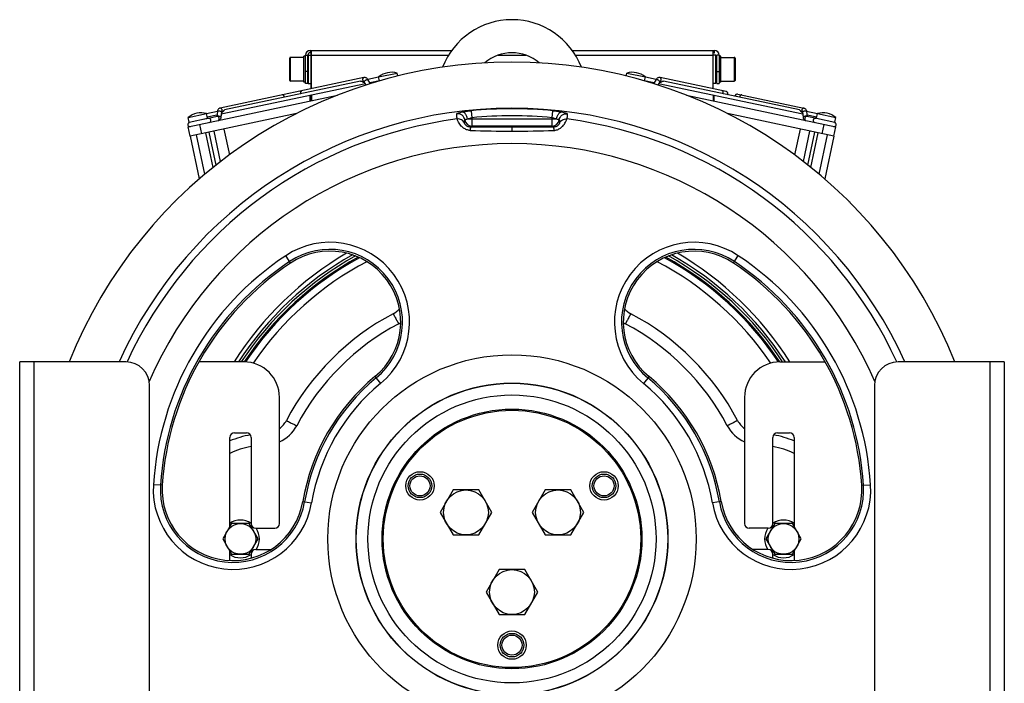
# Model space of a CAD drawing. Extents: x -1767 to 1181, y 8 to 1639.
# Tile 53 of 74: x -311 to 106, y 778 to 1060. Entities that reach past the tile are written whole.
import ezdxf

# ---------------------------------------------------------------- set-up
doc = ezdxf.new("R2010")
doc.units = 0
doc.header["$LTSCALE"] = 65.395
doc.layers.get('0').update_dxf_attribs({"linetype": 'CONTINUOUS'})
doc.layers.add('3_ALL_AXES', color=7, linetype='CONTINUOUS')

msp = doc.modelspace()

# ---------------------------------------------------------------- linework, layer by layer
at = {"color": 9, "linetype": 'CONTINUOUS'}
for p, q in [((-196.3, 1033.96), (-196.3, 1043.36)), ((-196, 1033.66), (-196, 1043.66)), ((-189.6, 1044.66), (-188.6, 1044.66)), ((-187, 1044.66), (-128.97, 1044.66)), ((-107.97, 1044.66), (-96.32, 1044.66)), ((-75.32, 1044.66), (-17, 1044.66)), ((-8, 1043.66), (-8, 1033.66)), ((-7.7, 1043.36), (-7.7, 1033.96)), ((-188.6, 1037.66), (-189.6, 1037.66)), ((-15.4, 1037.66), (-14.4, 1037.66)), ((-238.91, 1016.22), (-231.08, 1017.88)), ((-121.01, 1017.61), (-83.28, 1017.61)), ((-119.48, 1021.09), (-119.2, 1018.12)), ((-119.2, 1018.12), (-119.2, 1014.61)), ((-85.09, 1018.12), (-84.81, 1021.09)), ((-85.09, 1014.61), (-85.09, 1018.12)), ((26.79, 1017.88), (34.62, 1016.22)), ((-233.52, 1011.33), (-234.36, 1015.24)), ((-119.68, 1014.13), (-119.2, 1014.61)), ((-85.09, 1014.61), (-119.2, 1014.61)), ((-102.15, 1014.12), (-102.15, 1012.44)), ((-85.09, 1014.61), (-84.61, 1014.13)), ((29.23, 1011.33), (30.06, 1015.24)), ((-102.01, 1012.44), (-102.15, 1012.44)), ((-195.91, 956.56), (-197.99, 959.68)), ((-8.38, 956.56), (-6.3, 959.68)), ((-304.65, 914.66), (-304.65, 764.66)), ((100.35, 764.66), (100.35, 914.66)), ((-160.17, 908.45), (-157.79, 905.56)), ((-44.12, 908.45), (-46.51, 905.56)), ((-250.26, 862.41), (-254.01, 862.65)), ((45.97, 862.41), (49.72, 862.65)), ((-190.74, 855.52), (-187.04, 854.89)), ((-13.55, 855.52), (-17.25, 854.89))]:
    msp.add_line(p, q, dxfattribs=at)
at = {"color": 6, "linetype": 'CONTINUOUS'}
for p, q in [((-190.3, 1043.66), (-196, 1043.66)), ((-189.6, 1044.16), (-190.3, 1044.16)), ((-189.6, 1032.66), (-189.6, 1044.66)), ((-188.6, 1044.51), (-188.44, 1044.66)), ((-188.45, 1044.66), (-188.45, 1032.66)), ((-188.44, 1044.66), (-187.15, 1044.66)), ((-187.15, 1030.39), (-187.15, 1043.66)), ((-187, 1030.42), (-187, 1046.66)), ((-187, 1046.66), (-127.64, 1046.66)), ((-76.65, 1046.66), (-16.5, 1046.66)), ((-17, 1030.36), (-17, 1046.66)), ((-16.5, 1045.66), (-17, 1045.66)), ((-15.85, 1044.66), (-17, 1044.66)), ((-15.85, 1032.66), (-15.85, 1044.66)), ((-15.65, 1044.46), (-15.85, 1044.66)), ((-14.4, 1044.66), (-14.4, 1032.66)), ((-13.7, 1044.16), (-14.4, 1044.16)), ((-13.7, 1043.66), (-8, 1043.66)), ((-190.3, 1033.66), (-196, 1033.66)), ((-189.6, 1033.16), (-190.3, 1033.16)), ((-188.6, 1032.66), (-189.6, 1032.66)), ((-188.6, 1032.81), (-188.44, 1032.66)), ((-188.44, 1032.66), (-187.15, 1032.66)), ((-15.85, 1032.66), (-17, 1032.66)), ((-15.65, 1032.86), (-15.85, 1032.66)), ((-15.4, 1032.66), (-14.4, 1032.66)), ((-13.7, 1033.16), (-14.4, 1033.16)), ((-13.7, 1033.66), (-8, 1033.66)), ((-187.15, 1025.28), (-187.15, 1027.68)), ((-187, 1027.71), (-187, 1025.31)), ((-17, 1027.65), (-17, 1025.25)), ((-245.15, 982.66), (-245.15, 982.3)), ((-245.15, 982.66), (-244.79, 982.66)), ((40.5, 982.66), (40.85, 982.66)), ((40.85, 982.66), (40.85, 982.3)), ((-220.9, 846.16), (-224.65, 839.66)), ((-213.39, 846.16), (-220.9, 846.16)), ((-209.64, 839.66), (-213.39, 846.16)), ((9.1, 846.16), (5.35, 839.66)), ((16.61, 846.16), (9.1, 846.16)), ((20.36, 839.66), (16.61, 846.16)), ((-224.65, 839.66), (-220.9, 833.16)), ((-213.39, 833.16), (-209.64, 839.66)), ((5.35, 839.66), (9.1, 833.16)), ((16.61, 833.16), (20.36, 839.66)), ((-220.9, 833.16), (-213.39, 833.16)), ((9.1, 833.16), (16.61, 833.16))]:
    msp.add_line(p, q, dxfattribs=at)
at = {"color": 2, "linetype": 'CONTINUOUS'}
for p, q in [((-190.3, 1033.16), (-190.3, 1044.16)), ((-188.6, 1032.66), (-188.6, 1044.66)), ((-187.6, 1046.66), (-187.6, 1045.66)), ((-187.6, 1046.66), (-187, 1046.66)), ((-187, 1045.66), (-187.6, 1045.66)), ((-187.5, 1046.66), (-187.5, 1045.66)), ((-187.15, 1043.66), (-187.15, 1045.66)), ((-187, 1043.66), (-187.15, 1043.66)), ((-16.5, 1046.66), (-16.5, 1045.66)), ((-16.5, 1046.66), (-16.4, 1046.66)), ((-16.5, 1045.66), (-16.4, 1045.66)), ((-15.65, 1032.86), (-15.65, 1044.46)), ((-15.4, 1032.66), (-15.4, 1044.66)), ((-14.4, 1044.66), (-15.4, 1044.66)), ((-13.7, 1033.16), (-13.7, 1044.16)), ((-187.65, 1025.17), (-187.65, 1027.57)), ((-16.65, 1027.57), (-16.65, 1025.17))]:
    msp.add_line(p, q, dxfattribs=at)
at = {"color": 7, "linetype": 'CONTINUOUS'}
for p, q in [((-164.86, 1035.13), (-225.72, 1022.19)), ((-162.13, 1032.53), (-163.15, 1034.27)), ((-158.28, 1033.69), (-158.64, 1035.38)), ((-150.54, 1035.76), (-150.81, 1037.04)), ((-53.75, 1035.76), (-53.48, 1037.04)), ((-46.01, 1033.69), (-45.65, 1035.38)), ((-41.14, 1034.27), (-42.16, 1032.53)), ((-11.45, 1029.18), (-39.43, 1035.13)), ((-164.69, 1033.32), (-165.01, 1033.25)), ((-163.89, 1031.98), (-164.7, 1033.36)), ((-39.59, 1033.36), (-40.4, 1031.98)), ((-39.28, 1033.25), (-39.6, 1033.32)), ((-239.25, 1014.2), (-176.1, 1027.63)), ((-28.19, 1027.63), (34.96, 1014.2)), ((-6.55, 1028.14), (21.43, 1022.19)), ((-238.91, 1016.22), (-239.33, 1018.22)), ((-193.42, 1019.85), (-238.41, 1010.29)), ((-230.73, 1017.85), (-232.98, 1017.38)), ((-231.08, 1017.88), (-231.51, 1019.89)), ((-226.97, 1018.65), (-230.73, 1017.85)), ((-226.94, 1020.71), (-227.17, 1018.61)), ((-225.15, 1020.51), (-225.39, 1018.37)), ((-224.83, 1020.54), (-225.14, 1020.47)), ((34.12, 1010.29), (-10.87, 1019.85)), ((20.54, 1020.54), (20.85, 1020.47)), ((20.86, 1020.51), (21.1, 1018.37)), ((22.65, 1020.71), (22.88, 1018.61)), ((26.97, 1017.74), (22.68, 1018.65)), ((26.79, 1017.88), (27.22, 1019.89)), ((34.62, 1016.22), (35.04, 1018.22)), ((-238.41, 1010.29), (-239.25, 1014.2)), ((-224.18, 1013.32), (-221.85, 1002.35)), ((19.89, 1013.32), (17.56, 1002.35)), ((34.12, 1010.29), (34.96, 1014.2)), ((-232.18, 994.21), (-235.72, 1010.86)), ((-228.7, 997.08), (-231.81, 1011.69)), ((-227.46, 998.06), (-230.42, 1011.99)), ((-225.61, 999.54), (-228.35, 1012.43)), ((21.32, 999.54), (24.06, 1012.43)), ((23.17, 998.06), (26.13, 1011.99)), ((24.41, 997.08), (27.52, 1011.69)), ((27.89, 994.21), (31.43, 1010.86)), ((-310.65, 764.66), (-310.65, 914.66)), ((-265.65, 914.66), (-310.65, 914.66)), ((-215.65, 914.66), (-234.76, 914.66)), ((11.35, 914.66), (30.47, 914.66)), ((106.35, 914.66), (61.35, 914.66)), ((106.35, 914.66), (106.35, 764.66)), ((-255.65, 774.66), (-255.65, 904.66)), ((51.35, 904.66), (51.35, 774.66)), ((-200.65, 846.16), (-200.65, 899.66)), ((-3.65, 899.66), (-3.65, 846.16)), ((-219.65, 884.66), (-214.65, 884.66)), ((10.35, 884.66), (15.35, 884.66)), ((-221.65, 844.87), (-221.65, 882.66)), ((-212.65, 882.66), (-212.65, 846.16)), ((8.35, 846.16), (8.35, 882.66)), ((17.35, 882.66), (17.35, 844.87)), ((-210.65, 844.16), (-202.65, 844.16)), ((6.35, 844.16), (-1.65, 844.16)), ((-221.65, 830.53), (-221.65, 834.45)), ((-210.65, 835.16), (-204.27, 835.16)), ((6.35, 835.16), (-0.03, 835.16)), ((17.35, 834.45), (17.35, 830.53)), ((-212.65, 833.16), (-212.65, 831.5)), ((8.35, 831.5), (8.35, 833.16))]:
    msp.add_line(p, q, dxfattribs=at)
at = {"color": 9, "linetype": 'CONTINUOUS'}
for radius in [77.99, 66.05, 65.97, 61]:
    msp.add_circle((-102.15, 839.66), radius, dxfattribs=at)
at = {"color": 7, "linetype": 'CONTINUOUS'}
for centre, radius in [((-102.15, 839.66), 55), ((-102.15, 839.66), 54.5), ((-141.12, 862.16), 4.25), ((-63.17, 862.16), 4.25), ((-102.15, 794.66), 4.25)]:
    msp.add_circle(centre, radius, dxfattribs=at)
at = {"color": 2, "linetype": 'CONTINUOUS'}
for centre in [(-141.12, 862.16), (-63.17, 862.16), (-102.15, 794.66)]:
    msp.add_circle(centre, 5, dxfattribs=at)
at = {"color": 6, "linetype": 'CONTINUOUS'}
for centre in [(-217.15, 839.66), (12.85, 839.66)]:
    msp.add_circle(centre, 6.5, dxfattribs=at)
for centre, radius, start, end in [((-102.15, 1028.16), 31.5, 21.1057, 158.894), ((-196, 1043.36), 0.3, 90, 180), ((-187.6, 1044.66), 2, 90, 180), ((-102.15, 1028.16), 17.5, 48.8384, 131.1623), ((-8, 1043.36), 0.3, 0, 90), ((-196, 1033.96), 0.3, 180, 270), ((-8, 1033.96), 0.3, 270, 360), ((-102.15, 839.66), 103, 117.7632, 152.2368), ((-157.11, 944.08), 15, 297.7632, 301.4552), ((-47.18, 944.08), 15, 238.5511, 242.2368), ((-102.15, 839.66), 103, 27.7632, 62.2368)]:
    msp.add_arc(centre, radius, start, end, dxfattribs=at)
at = {"color": 2, "linetype": 'CONTINUOUS'}
for centre, radius, start, end in [((-187.6, 1044.66), 1, 90, 180), ((-16.4, 1044.66), 2, 0, 90), ((-206.56, 894.63), 15, 293.2298, 332.2368), ((2.27, 894.63), 15, 207.7632, 246.7702), ((-204.65, 839.66), 40, 101.5386, 115.1519), ((0.35, 839.66), 40, 64.8481, 78.4614), ((-217.15, 839.66), 8, 55.7502, 124.2498), ((12.85, 839.66), 8, 55.7502, 124.2498), ((-217.15, 839.66), 8, 325.7502, 34.2498), ((12.85, 839.66), 8, 145.7502, 214.2498), ((-217.15, 839.66), 8, 235.7502, 304.2498), ((12.85, 839.66), 8, 235.7502, 304.2498)]:
    msp.add_arc(centre, radius, start, end, dxfattribs=at)
at = {"color": 7, "linetype": 'CONTINUOUS'}
for centre, radius, start, end in [((-102.15, 839.66), 202, 21.797, 158.203), ((-11.62, 1028.29), 0.9, 331.8426, 78), ((-6.76, 1027.26), 0.9, 78, 184.1574), ((-102.15, 839.66), 182.5, 24.2676, 155.7324), ((-231.28, 1017.84), 0.2, 341.9999, 12), ((-230.54, 1016.97), 0.9, 282, 102), ((26.34, 1016.95), 0.9, 78, 258), ((26.99, 1017.84), 0.2, 168, 198.0001), ((-238.56, 1015.27), 0.9, 108.6923, 282), ((-238.71, 1016.26), 0.2, 192, 267.0013), ((34.27, 1015.27), 0.9, 258, 71.3077), ((34.42, 1016.26), 0.2, 271.9189, 348), ((-179.28, 931.58), 30, 309.5557, 123.6597), ((-25.01, 931.58), 30, 56.3403, 230.4443), ((-128.01, 854.59), 122.5, 123.6597, 176.3403), ((-76.28, 854.59), 122.5, 3.6597, 56.3403), ((-265.65, 904.66), 10, 0, 90), ((-215.65, 899.66), 15, 0, 90), ((11.35, 899.66), 15, 90, 180), ((61.35, 904.66), 10, 90, 180), ((-104.45, 840.99), 87.5, 129.5557, 170.4443), ((-99.84, 840.99), 87.5, 9.5557, 50.4443), ((-219.65, 882.66), 2, 90, 180), ((-214.65, 882.66), 2, 0, 90), ((10.35, 882.66), 2, 90, 180), ((15.35, 882.66), 2, 0, 90), ((-220.32, 860.5), 30, 176.3403, 350.4443), ((16.03, 860.5), 30, 189.5557, 3.6597), ((-210.65, 846.16), 2, 180, 270), ((-202.65, 846.16), 2, 270, 360), ((-1.65, 846.16), 2, 180, 270), ((6.35, 846.16), 2, 270, 360), ((-210.65, 833.16), 2, 90, 180), ((6.35, 833.16), 2, 0, 90)]:
    msp.add_arc(centre, radius, start, end, dxfattribs=at)
at = {"color": 9, "linetype": 'CONTINUOUS'}
for centre, radius, start, end in [((-199.86, 1026.77), 1.25, 0.4821, 12.0206), ((-190.35, 1028.79), 1.25, 191.9794, 203.5179), ((-13.94, 1028.79), 1.25, 336.4821, 348.0206), ((-4.43, 1026.77), 1.25, 167.9794, 179.5179), ((-102.15, 839.66), 182.26, 84.5414, 95.4587), ((-102.15, 839.66), 179.43, 97.4297, 155.2967), ((-102.15, 839.66), 179.27, 84.542, 95.458), ((-102.15, 839.66), 179.43, 24.7033, 82.5701), ((21.29, 1021.02), 0.659, 212.7583, 218.7048), ((-119.2, 1017.61), 3, 187.4878, 269.9784), ((-85.09, 1017.61), 3, 270.0216, 352.5122), ((-102.13, 1533.19), 520.75, 268.0501, 269.9979), ((-102.22, 1536.46), 524.03, 270.0236, 271.944), ((-102.15, 839.66), 167.49, 23.4527, 156.5472), ((-179.28, 931.58), 33.75, 309.5557, 123.6597), ((-25.01, 931.58), 33.75, 56.3403, 230.4443), ((-128.01, 854.59), 126.25, 123.6597, 176.3403), ((-102.15, 839.66), 138, 119.2976, 147.0754), ((-102.15, 839.66), 136.99, 118.9312, 146.8012), ((-179.28, 931.58), 30.77, 309.5557, 123.6597), ((-25.01, 931.58), 30.77, 56.3403, 230.4443), ((-102.15, 839.66), 136.99, 33.1989, 61.0702), ((-102.15, 839.66), 138, 32.925, 60.705), ((-76.28, 854.59), 126.25, 3.6597, 56.3403), ((-128.01, 854.59), 123.27, 123.6597, 176.3403), ((-102.15, 839.66), 135.99, 118.5982, 146.5282), ((-102.15, 839.73), 135.45, 118.4605, 146.4211), ((-102.16, 839.71), 135.44, 118.4398, 146.4104), ((-102.16, 839.79), 132.44, 117.6224, 145.8446), ((-102.13, 839.79), 132.44, 34.1555, 62.3791), ((-102.13, 839.71), 135.44, 33.5896, 61.5603), ((-102.15, 839.73), 135.45, 33.5789, 61.54), ((-102.15, 839.66), 135.99, 33.4718, 61.4021), ((-76.28, 854.59), 123.27, 3.6597, 56.3403), ((-102.15, 839.53), 108, 117.7632, 152.2368), ((-157.11, 943.94), 10, 297.7634, 316.9953), ((-47.18, 943.94), 10, 223.0298, 242.2366), ((-102.15, 839.53), 108, 27.7632, 62.2368), ((-104.45, 840.99), 86.73, 129.5557, 170.4443), ((-104.45, 840.99), 83.75, 129.5557, 170.4443), ((-99.84, 840.99), 83.75, 9.5557, 50.4443), ((-99.84, 840.99), 86.73, 9.5557, 50.4443), ((-206.56, 894.5), 10, 306.2817, 332.2366), ((2.27, 894.5), 10, 207.7634, 233.7182), ((-204.65, 839.53), 45, 100.6593, 112.1993), ((0.35, 839.53), 45, 67.8007, 79.3407), ((-220.32, 860.5), 33.75, 176.3403, 350.4443), ((-220.32, 860.5), 30.77, 176.3403, 350.4443), ((16.03, 860.5), 33.75, 189.5557, 3.6597), ((16.03, 860.5), 30.77, 189.5557, 3.6597)]:
    msp.add_arc(centre, radius, start, end, dxfattribs=at)
at = {"color": 3, "linetype": 'CONTINUOUS'}
for start, end in [(120.254, 147.831), (32.169, 59.7489)]:
    msp.add_arc((-102.15, 840.66), 139, start, end, dxfattribs=at)
at = {"color": 9, "linetype": 'CONTINUOUS'}
for points, knots in [([(-165.29, 1034.11), (-165.32, 1034.23), (-165.33, 1034.45), (-165.27, 1034.77), (-165.11, 1035.02), (-164.94, 1035.11), (-164.86, 1035.13)], [0, 0, 0, 0, 0.288007, 0.555337, 0.790536, 1, 1, 1, 1]), ([(-164.55, 1033.68), (-164.44, 1033.79), (-164.24, 1033.94), (-163.96, 1034.11), (-163.74, 1034.21), (-163.54, 1034.29), (-163.37, 1034.33), (-163.23, 1034.33), (-163.16, 1034.3), (-163.15, 1034.27)], [0, 0, 0, 0, 0.292809, 0.455163, 0.612104, 0.751996, 0.86527, 0.946447, 1, 1, 1, 1]), ([(-39.74, 1033.68), (-39.85, 1033.79), (-40.05, 1033.94), (-40.33, 1034.11), (-40.55, 1034.21), (-40.75, 1034.29), (-40.93, 1034.33), (-41.06, 1034.33), (-41.13, 1034.3), (-41.14, 1034.27)], [0, 0, 0, 0, 0.292809, 0.455163, 0.612104, 0.751996, 0.86527, 0.946447, 1, 1, 1, 1]), ([(-39, 1034.11), (-38.97, 1034.23), (-38.96, 1034.45), (-39.03, 1034.77), (-39.18, 1035.02), (-39.35, 1035.11), (-39.43, 1035.13)], [0, 0, 0, 0, 0.288007, 0.555337, 0.790536, 1, 1, 1, 1]), ([(-164.82, 1033.42), (-164.88, 1033.45), (-165.11, 1033.62), (-165.25, 1033.9), (-165.29, 1034.11)], [0, 0, 0, 0, 0.226809, 1, 1, 1, 1]), ([(-164.7, 1033.36), (-164.7, 1033.37), (-164.72, 1033.4), (-164.71, 1033.43), (-164.71, 1033.45)], [0, 0, 0, 0, 0.222857, 1, 1, 1, 1]), ([(-164.71, 1033.45), (-164.69, 1033.49), (-164.65, 1033.58), (-164.58, 1033.65), (-164.55, 1033.68)], [0, 0, 0, 0, 0.42506, 1, 1, 1, 1]), ([(-39.59, 1033.36), (-39.57, 1033.4), (-39.59, 1033.49), (-39.66, 1033.59), (-39.71, 1033.65), (-39.74, 1033.68)], [0, 0, 0, 0, 0.360681, 0.645148, 1, 1, 1, 1]), ([(-39.47, 1033.42), (-39.41, 1033.45), (-39.18, 1033.62), (-39.04, 1033.9), (-39, 1034.11)], [0, 0, 0, 0, 0.226809, 1, 1, 1, 1]), ([(-198.63, 1027.03), (-198.66, 1027.14), (-198.73, 1027.35), (-198.92, 1027.62), (-199.17, 1027.78), (-199.36, 1027.79), (-199.44, 1027.78)], [0, 0, 0, 0, 0.288007, 0.555337, 0.790536, 1, 1, 1, 1]), ([(-191.58, 1028.53), (-191.6, 1028.64), (-191.62, 1028.87), (-191.55, 1029.18), (-191.39, 1029.43), (-191.22, 1029.52), (-191.14, 1029.54)], [0, 0, 0, 0, 0.288007, 0.555337, 0.790536, 1, 1, 1, 1]), ([(-12.71, 1028.53), (-12.69, 1028.64), (-12.67, 1028.87), (-12.74, 1029.18), (-12.9, 1029.43), (-13.07, 1029.52), (-13.15, 1029.54)], [0, 0, 0, 0, 0.288007, 0.555337, 0.790536, 1, 1, 1, 1]), ([(-4.85, 1027.78), (-4.93, 1027.79), (-5.12, 1027.78), (-5.37, 1027.62), (-5.56, 1027.35), (-5.64, 1027.14), (-5.66, 1027.03)], [0, 0, 0, 0, 0.209464, 0.444663, 0.711993, 1, 1, 1, 1]), ([(-224.91, 1021.44), (-224.94, 1021.55), (-225.01, 1021.77), (-225.21, 1022.03), (-225.45, 1022.19), (-225.64, 1022.21), (-225.72, 1022.19)], [0, 0, 0, 0, 0.288007, 0.555337, 0.790536, 1, 1, 1, 1]), ([(21.43, 1022.19), (21.35, 1022.21), (21.16, 1022.19), (20.92, 1022.03), (20.72, 1021.77), (20.65, 1021.55), (20.62, 1021.44)], [0, 0, 0, 0, 0.209464, 0.444663, 0.711993, 1, 1, 1, 1]), ([(-225.66, 1018.6), (-225.79, 1018.65), (-226.08, 1018.72), (-226.51, 1018.76), (-226.86, 1018.75), (-227.06, 1018.69), (-227.13, 1018.64), (-227.15, 1018.61)], [0, 0, 0, 0, 0.276297, 0.582133, 0.841567, 0.934843, 1, 1, 1, 1]), ([(-226.16, 1017.9), (-226.19, 1018.02), (-226.27, 1018.23), (-226.46, 1018.49), (-226.7, 1018.65), (-226.89, 1018.67), (-226.97, 1018.65)], [0, 0, 0, 0, 0.288007, 0.555337, 0.790536, 1, 1, 1, 1]), ([(-225.42, 1020.74), (-225.56, 1020.8), (-225.8, 1020.86), (-226.13, 1020.89), (-226.37, 1020.9), (-226.59, 1020.89), (-226.76, 1020.85), (-226.88, 1020.8), (-226.93, 1020.74), (-226.94, 1020.71)], [0, 0, 0, 0, 0.292809, 0.455163, 0.612104, 0.751996, 0.86527, 0.946447, 1, 1, 1, 1]), ([(-226.6, 1016.89), (-226.52, 1016.91), (-226.35, 1017), (-226.19, 1017.25), (-226.12, 1017.56), (-226.14, 1017.79), (-226.16, 1017.9)], [0, 0, 0, 0, 0.209464, 0.444663, 0.711993, 1, 1, 1, 1]), ([(-225.39, 1018.37), (-225.38, 1018.41), (-225.44, 1018.49), (-225.54, 1018.55), (-225.62, 1018.58), (-225.66, 1018.6)], [0, 0, 0, 0, 0.360681, 0.645148, 1, 1, 1, 1]), ([(-225.15, 1020.51), (-225.14, 1020.56), (-225.2, 1020.63), (-225.31, 1020.7), (-225.38, 1020.73), (-225.42, 1020.74)], [0, 0, 0, 0, 0.360681, 0.645148, 1, 1, 1, 1]), ([(-225.06, 1020.61), (-225.02, 1020.66), (-224.88, 1020.91), (-224.87, 1021.22), (-224.91, 1021.44)], [0, 0, 0, 0, 0.226809, 1, 1, 1, 1]), ([(-125.35, 1017.58), (-125.47, 1018.12), (-125.56, 1018.86), (-125.54, 1019.6), (-125.53, 1019.79)], [0, 0, 0, 0, 0.747781, 1, 1, 1, 1]), ([(-125.53, 1019.79), (-125.53, 1019.82), (-125.47, 1019.89), (-125.26, 1020.01), (-124.81, 1020.18), (-124.08, 1020.38), (-123.49, 1020.51), (-123.17, 1020.57)], [0, 0, 0, 0, 0.035117, 0.094109, 0.294946, 0.601909, 1, 1, 1, 1]), ([(-122.17, 1017.22), (-122.22, 1017.59), (-122.47, 1018.34), (-123.27, 1019.26), (-124.36, 1019.79), (-125.16, 1019.83), (-125.53, 1019.79)], [0, 0, 0, 0, 0.23949, 0.499137, 0.759328, 1, 1, 1, 1]), ([(-122.26, 1015.93), (-122.39, 1016.19), (-122.74, 1016.7), (-123.48, 1017.27), (-124.38, 1017.6), (-125.03, 1017.62), (-125.35, 1017.58)], [0, 0, 0, 0, 0.23372, 0.485989, 0.745817, 1, 1, 1, 1]), ([(-119.85, 1012.74), (-120.36, 1012.76), (-121.36, 1012.97), (-122.63, 1013.67), (-123.59, 1014.52), (-124.29, 1015.39), (-124.76, 1016.16), (-125.07, 1016.79), (-125.25, 1017.25), (-125.33, 1017.49), (-125.35, 1017.58)], [0, 0, 0, 0, 0.199381, 0.385659, 0.552151, 0.694873, 0.811783, 0.901908, 0.964744, 1, 1, 1, 1]), ([(-123.17, 1020.57), (-122.59, 1020.68), (-121.36, 1020.88), (-120.13, 1021.03), (-119.48, 1021.09)], [0, 0, 0, 0, 0.473968, 1, 1, 1, 1]), ([(-121.01, 1017.61), (-121.06, 1017.98), (-121.19, 1018.53), (-121.49, 1019.22), (-121.77, 1019.69), (-122.1, 1020.07), (-122.54, 1020.42), (-122.92, 1020.57), (-123.17, 1020.57)], [0, 0, 0, 0, 0.283784, 0.430463, 0.571553, 0.701126, 0.816039, 1, 1, 1, 1]), ([(-122.17, 1017.22), (-122.17, 1017.23), (-122.14, 1017.27), (-122.04, 1017.33), (-121.82, 1017.41), (-121.46, 1017.51), (-121.17, 1017.58), (-121.01, 1017.61)], [0, 0, 0, 0, 0.035522, 0.094611, 0.294659, 0.601481, 1, 1, 1, 1]), ([(-121.01, 1017.61), (-120.87, 1017.66), (-120.28, 1017.87), (-119.67, 1018.03), (-119.2, 1018.12)], [0, 0, 0, 0, 0.23066, 1, 1, 1, 1]), ([(-85.09, 1018.12), (-84.93, 1018.09), (-84.32, 1017.96), (-83.71, 1017.78), (-83.28, 1017.61)], [0, 0, 0, 0, 0.26362, 1, 1, 1, 1]), ([(-84.81, 1021.09), (-84.16, 1021.03), (-82.93, 1020.88), (-81.7, 1020.68), (-81.12, 1020.57)], [0, 0, 0, 0, 0.526042, 1, 1, 1, 1]), ([(-84.45, 1012.74), (-83.93, 1012.76), (-82.93, 1012.97), (-81.66, 1013.67), (-80.7, 1014.52), (-80, 1015.39), (-79.53, 1016.16), (-79.22, 1016.79), (-79.04, 1017.25), (-78.96, 1017.49), (-78.94, 1017.58)], [0, 0, 0, 0, 0.199381, 0.385659, 0.552151, 0.694873, 0.811783, 0.901908, 0.964744, 1, 1, 1, 1]), ([(-83.28, 1017.61), (-83.24, 1017.98), (-83.1, 1018.53), (-82.8, 1019.21), (-82.52, 1019.68), (-82.19, 1020.07), (-81.76, 1020.42), (-81.37, 1020.57), (-81.12, 1020.57)], [0, 0, 0, 0, 0.283305, 0.429876, 0.570963, 0.700631, 0.815696, 1, 1, 1, 1]), ([(-83.28, 1017.61), (-83.12, 1017.58), (-82.83, 1017.51), (-82.47, 1017.41), (-82.25, 1017.33), (-82.15, 1017.27), (-82.12, 1017.23), (-82.12, 1017.22)], [0, 0, 0, 0, 0.398426, 0.705252, 0.905353, 0.964467, 1, 1, 1, 1]), ([(-82.12, 1017.22), (-82.07, 1017.59), (-81.82, 1018.34), (-81.02, 1019.26), (-79.93, 1019.79), (-79.13, 1019.83), (-78.76, 1019.79)], [0, 0, 0, 0, 0.239491, 0.499138, 0.75933, 1, 1, 1, 1]), ([(-82.03, 1015.93), (-81.89, 1016.2), (-81.54, 1016.72), (-80.78, 1017.29), (-79.88, 1017.61), (-79.24, 1017.62), (-78.94, 1017.58)], [0, 0, 0, 0, 0.243259, 0.499236, 0.755655, 1, 1, 1, 1]), ([(-81.12, 1020.57), (-80.8, 1020.51), (-80.21, 1020.38), (-79.48, 1020.18), (-79.03, 1020.01), (-78.82, 1019.89), (-78.76, 1019.82), (-78.76, 1019.79)], [0, 0, 0, 0, 0.398067, 0.705008, 0.905818, 0.964817, 1, 1, 1, 1]), ([(-78.76, 1019.79), (-78.75, 1019.6), (-78.74, 1019.14), (-78.79, 1018.4), (-78.88, 1017.85), (-78.94, 1017.58)], [0, 0, 0, 0, 0.251912, 0.626191, 1, 1, 1, 1]), ([(20.62, 1021.44), (20.61, 1021.37), (20.58, 1021.11), (20.63, 1020.83), (20.73, 1020.67)], [0, 0, 0, 0, 0.269212, 1, 1, 1, 1]), ([(21.13, 1020.74), (21.07, 1020.72), (20.97, 1020.67), (20.88, 1020.59), (20.86, 1020.55)], [0, 0, 0, 0, 0.610939, 1, 1, 1, 1]), ([(21.37, 1018.6), (21.33, 1018.58), (21.25, 1018.55), (21.15, 1018.49), (21.09, 1018.41), (21.1, 1018.37)], [0, 0, 0, 0, 0.354852, 0.639319, 1, 1, 1, 1]), ([(22.65, 1020.71), (22.64, 1020.74), (22.59, 1020.8), (22.47, 1020.85), (22.3, 1020.89), (22.08, 1020.9), (21.83, 1020.89), (21.51, 1020.86), (21.27, 1020.8), (21.13, 1020.74)], [0, 0, 0, 0, 0.053553, 0.13473, 0.248004, 0.387896, 0.544837, 0.707191, 1, 1, 1, 1]), ([(22.81, 1018.66), (22.77, 1018.68), (22.69, 1018.71), (22.47, 1018.75), (22.15, 1018.76), (21.75, 1018.71), (21.49, 1018.65), (21.37, 1018.6)], [0, 0, 0, 0, 0.080932, 0.185696, 0.449133, 0.740378, 1, 1, 1, 1]), ([(21.87, 1017.9), (21.85, 1017.79), (21.83, 1017.56), (21.9, 1017.25), (22.06, 1017), (22.23, 1016.91), (22.31, 1016.89)], [0, 0, 0, 0, 0.288007, 0.555337, 0.790536, 1, 1, 1, 1]), ([(22.68, 1018.65), (22.6, 1018.67), (22.41, 1018.65), (22.17, 1018.49), (21.97, 1018.23), (21.9, 1018.02), (21.87, 1017.9)], [0, 0, 0, 0, 0.209464, 0.444663, 0.711993, 1, 1, 1, 1]), ([(22.86, 1018.61), (22.86, 1018.62), (22.84, 1018.64), (22.82, 1018.65), (22.81, 1018.66)], [0, 0, 0, 0, 0.222599, 1, 1, 1, 1]), ([(-122.26, 1015.93), (-122.27, 1016.04), (-122.28, 1016.47), (-122.23, 1016.9), (-122.17, 1017.22)], [0, 0, 0, 0, 0.246085, 1, 1, 1, 1]), ([(-119.68, 1014.13), (-119.92, 1014.13), (-120.39, 1014.19), (-121.01, 1014.43), (-121.48, 1014.75), (-121.81, 1015.08), (-122.03, 1015.38), (-122.16, 1015.62), (-122.23, 1015.8), (-122.26, 1015.89), (-122.26, 1015.93)], [0, 0, 0, 0, 0.217494, 0.41479, 0.583519, 0.721441, 0.829977, 0.911426, 0.967666, 1, 1, 1, 1]), ([(-119.68, 1014.13), (-119.69, 1014.12), (-119.71, 1014.09), (-119.73, 1014.02), (-119.75, 1013.9), (-119.78, 1013.74), (-119.8, 1013.54), (-119.82, 1013.2), (-119.84, 1012.93), (-119.85, 1012.74)], [0, 0, 0, 0, 0.024951, 0.077001, 0.160106, 0.274589, 0.419457, 0.591551, 1, 1, 1, 1]), ([(-102.15, 1014.12), (-103.61, 1014.12), (-109.45, 1014.12), (-115.3, 1014.12), (-119.68, 1014.13)], [0, 0, 0, 0, 0.250324, 1, 1, 1, 1]), ([(-84.61, 1014.13), (-86.07, 1014.12), (-91.91, 1014.12), (-97.76, 1014.12), (-102.15, 1014.12)], [0, 0, 0, 0, 0.2495, 1, 1, 1, 1]), ([(-82.03, 1015.93), (-82.03, 1015.89), (-82.06, 1015.8), (-82.13, 1015.62), (-82.26, 1015.38), (-82.48, 1015.08), (-82.81, 1014.75), (-83.28, 1014.43), (-83.9, 1014.19), (-84.37, 1014.13), (-84.61, 1014.13)], [0, 0, 0, 0, 0.032334, 0.088574, 0.170023, 0.278559, 0.416481, 0.58521, 0.782506, 1, 1, 1, 1]), ([(-84.61, 1014.13), (-84.6, 1014.12), (-84.58, 1014.08), (-84.56, 1014.01), (-84.54, 1013.9), (-84.51, 1013.74), (-84.49, 1013.53), (-84.47, 1013.2), (-84.45, 1012.93), (-84.45, 1012.74)], [0, 0, 0, 0, 0.025567, 0.078919, 0.163637, 0.279533, 0.425105, 0.596784, 1, 1, 1, 1]), ([(-82.12, 1017.22), (-82.1, 1017.11), (-82.03, 1016.68), (-82.01, 1016.25), (-82.03, 1015.93)], [0, 0, 0, 0, 0.255123, 1, 1, 1, 1]), ([(-152.45, 935.1), (-152.3, 934.81), (-152.01, 934.26), (-151.59, 933.46), (-151.19, 932.72), (-150.89, 932.16), (-150.68, 931.77), (-150.54, 931.52), (-150.42, 931.31), (-150.32, 931.13), (-150.25, 931.01), (-150.21, 930.93), (-150.18, 930.88), (-150.16, 930.85), (-150.14, 930.82), (-150.13, 930.81), (-150.13, 930.8), (-150.12, 930.8)], [0, 0, 0, 0, 0.19625, 0.384285, 0.557108, 0.708264, 0.77392, 0.832121, 0.882323, 0.924059, 0.956942, 0.969963, 0.980665, 0.989024, 0.995022, 0.998659, 1, 1, 1, 1]), ([(-51.84, 935.1), (-51.99, 934.81), (-52.28, 934.26), (-52.7, 933.46), (-53.1, 932.72), (-53.4, 932.16), (-53.61, 931.77), (-53.75, 931.52), (-53.87, 931.31), (-53.97, 931.13), (-54.04, 931.01), (-54.08, 930.93), (-54.11, 930.88), (-54.13, 930.85), (-54.15, 930.82), (-54.16, 930.81), (-54.16, 930.8), (-54.17, 930.8)], [0, 0, 0, 0, 0.19625, 0.384285, 0.557108, 0.708264, 0.77392, 0.832121, 0.882323, 0.924059, 0.956942, 0.969963, 0.980665, 0.989024, 0.995022, 0.998659, 1, 1, 1, 1]), ([(-197.71, 889.84), (-197.43, 889.69), (-196.87, 889.39), (-196.05, 888.97), (-195.3, 888.59), (-194.73, 888.3), (-194.32, 888.1), (-194.06, 887.97), (-193.84, 887.87), (-193.65, 887.78), (-193.51, 887.71), (-193.41, 887.67), (-193.35, 887.65), (-193.32, 887.64), (-193.3, 887.64), (-193.29, 887.64), (-193.29, 887.64)], [0, 0, 0, 0, 0.195513, 0.383155, 0.555849, 0.707059, 0.772785, 0.831074, 0.881376, 0.923219, 0.956213, 0.980057, 0.988487, 0.994575, 0.998345, 1, 1, 1, 1]), ([(-6.58, 889.84), (-6.86, 889.69), (-7.42, 889.39), (-8.24, 888.97), (-8.99, 888.59), (-9.56, 888.3), (-9.97, 888.1), (-10.23, 887.97), (-10.45, 887.87), (-10.64, 887.78), (-10.79, 887.71), (-10.88, 887.67), (-10.94, 887.65), (-10.97, 887.64), (-10.99, 887.64), (-11, 887.64), (-11, 887.64)], [0, 0, 0, 0, 0.195513, 0.383155, 0.555849, 0.707059, 0.772785, 0.831074, 0.881376, 0.923219, 0.956213, 0.980057, 0.988487, 0.994575, 0.998345, 1, 1, 1, 1])]:
    msp.add_open_spline(points, degree=3, knots=knots, dxfattribs=at)
at = {"color": 7, "linetype": 'CONTINUOUS'}
for points, knots in [([(-163.15, 1034.27), (-163.24, 1034.42), (-163.45, 1034.7), (-163.86, 1035.01), (-164.35, 1035.17), (-164.69, 1035.16), (-164.86, 1035.13)], [0, 0, 0, 0, 0.2555, 0.50575, 0.753267, 1, 1, 1, 1]), ([(-39.43, 1035.13), (-39.6, 1035.16), (-39.94, 1035.17), (-40.43, 1035.01), (-40.84, 1034.7), (-41.06, 1034.42), (-41.14, 1034.27)], [0, 0, 0, 0, 0.246716, 0.494246, 0.744505, 1, 1, 1, 1]), ([(-166.26, 1033.65), (-166.13, 1033.68), (-165.82, 1033.58), (-165.59, 1033.41), (-165.44, 1033.34)], [0, 0, 0, 0, 0.450561, 1, 1, 1, 1]), ([(-165.44, 1033.34), (-165.37, 1033.3), (-165.23, 1033.24), (-165.08, 1033.24), (-165.01, 1033.25)], [0, 0, 0, 0, 0.536566, 1, 1, 1, 1]), ([(-164.7, 1033.36), (-164.71, 1033.37), (-164.71, 1033.38), (-164.72, 1033.4), (-164.73, 1033.4)], [0, 0, 0, 0, 0.442353, 1, 1, 1, 1]), ([(-39.57, 1033.4), (-39.57, 1033.4), (-39.56, 1033.4), (-39.56, 1033.4), (-39.57, 1033.4), (-39.57, 1033.39), (-39.58, 1033.37), (-39.59, 1033.36)], [0, 0, 0, 0, 0.17566, 0.195271, 0.228941, 0.481112, 1, 1, 1, 1]), ([(-39.28, 1033.25), (-39.22, 1033.24), (-39.02, 1033.25), (-38.72, 1033.4), (-38.51, 1033.54), (-38.38, 1033.6)], [0, 0, 0, 0, 0.208338, 0.58194, 1, 1, 1, 1]), ([(-38.38, 1033.6), (-38.35, 1033.61), (-38.24, 1033.65), (-38.11, 1033.67), (-38.03, 1033.65)], [0, 0, 0, 0, 0.278788, 1, 1, 1, 1]), ([(-225.72, 1022.19), (-225.89, 1022.15), (-226.21, 1022.02), (-226.58, 1021.68), (-226.84, 1021.22), (-226.92, 1020.88), (-226.94, 1020.71)], [0, 0, 0, 0, 0.246716, 0.494246, 0.744505, 1, 1, 1, 1]), ([(21.43, 1022.19), (21.6, 1022.15), (21.92, 1022.02), (22.29, 1021.68), (22.55, 1021.22), (22.63, 1020.88), (22.65, 1020.71)], [0, 0, 0, 0, 0.246716, 0.494246, 0.744505, 1, 1, 1, 1]), ([(-225.39, 1018.37), (-225.41, 1018.2), (-225.49, 1017.86), (-225.74, 1017.4), (-226.12, 1017.06), (-226.44, 1016.93), (-226.6, 1016.89)], [0, 0, 0, 0, 0.2555, 0.50575, 0.753267, 1, 1, 1, 1]), ([(-225.14, 1020.55), (-225.14, 1020.56), (-225.14, 1020.56), (-225.14, 1020.56), (-225.14, 1020.55), (-225.14, 1020.54), (-225.15, 1020.52), (-225.15, 1020.51)], [0, 0, 0, 0, 0.17566, 0.195271, 0.228941, 0.481112, 1, 1, 1, 1]), ([(-224.83, 1020.54), (-224.76, 1020.55), (-224.58, 1020.64), (-224.37, 1020.9), (-224.23, 1021.12), (-224.14, 1021.22)], [0, 0, 0, 0, 0.208338, 0.58194, 1, 1, 1, 1]), ([(-224.14, 1021.22), (-224.12, 1021.24), (-224.04, 1021.33), (-223.93, 1021.4), (-223.84, 1021.41)], [0, 0, 0, 0, 0.278793, 1, 1, 1, 1]), ([(19.55, 1021.41), (19.65, 1021.39), (19.79, 1021.29), (19.94, 1021.12), (20.05, 1020.96), (20.16, 1020.81), (20.3, 1020.65), (20.44, 1020.56), (20.54, 1020.54)], [0, 0, 0, 0, 0.227607, 0.365041, 0.511039, 0.652763, 0.781474, 1, 1, 1, 1]), ([(20.85, 1020.55), (20.85, 1020.56), (20.85, 1020.56), (20.85, 1020.56), (20.85, 1020.55), (20.85, 1020.54), (20.86, 1020.52), (20.86, 1020.51)], [0, 0, 0, 0, 0.17566, 0.195271, 0.228941, 0.481112, 1, 1, 1, 1]), ([(21.1, 1018.37), (21.11, 1018.2), (21.19, 1017.86), (21.45, 1017.4), (21.83, 1017.06), (22.15, 1016.93), (22.31, 1016.89)], [0, 0, 0, 0, 0.2555, 0.50575, 0.753267, 1, 1, 1, 1])]:
    msp.add_open_spline(points, degree=3, knots=knots, dxfattribs=at)
at = {"color": 9, "linetype": 'CONTINUOUS'}
for points in [[(-164.71, 1033.37), (-164.75, 1033.38), (-164.78, 1033.4), (-164.82, 1033.42)], [(-39.58, 1033.37), (-39.54, 1033.38), (-39.51, 1033.4), (-39.47, 1033.42)], [(-225.15, 1020.53), (-225.12, 1020.55), (-225.09, 1020.58), (-225.06, 1020.61)], [(20.77, 1020.61), (20.8, 1020.58), (20.83, 1020.55), (20.86, 1020.53)], [(20.86, 1020.55), (20.86, 1020.54), (20.86, 1020.53), (20.86, 1020.51)]]:
    msp.add_open_spline(points, degree=3, dxfattribs=at)
at = {"layer": '3_ALL_AXES', "color": 7, "linetype": 'CONTINUOUS'}
for p, q in [((-158.62, 1035.28), (-163.17, 1034.31)), ((-158.64, 1035.38), (-150.81, 1037.04)), ((-53.48, 1037.04), (-45.65, 1035.38)), ((-41.12, 1034.31), (-45.67, 1035.28)), ((-164.23, 1032.55), (-225.25, 1019.58)), ((-166.26, 1033.65), (-223.84, 1021.41)), ((-158.3, 1033.81), (-162.37, 1032.95)), ((-41.92, 1032.95), (-45.99, 1033.81)), ((20.96, 1019.58), (-40.06, 1032.55)), ((19.55, 1021.41), (-38.03, 1033.65)), ((-239.33, 1018.22), (-231.51, 1019.89)), ((-226.93, 1020.76), (-231.49, 1019.79)), ((-227.11, 1019.19), (-231.18, 1018.32)), ((27.2, 1019.79), (22.64, 1020.76)), ((26.89, 1018.32), (22.82, 1019.19)), ((27.22, 1019.89), (35.04, 1018.22)), ((-238.41, 1010.29), (-234.57, 992.2)), ((34.12, 1010.29), (30.28, 992.2)), ((-127.12, 860.41), (-132.6, 850.91)), ((-116.15, 860.41), (-127.12, 860.41)), ((-110.66, 850.91), (-116.15, 860.41)), ((-88.14, 860.41), (-93.63, 850.91)), ((-77.17, 860.41), (-88.14, 860.41)), ((-71.69, 850.91), (-77.17, 860.41)), ((-132.6, 850.91), (-127.12, 841.41)), ((-116.15, 841.41), (-110.66, 850.91)), ((-93.63, 850.91), (-88.14, 841.41)), ((-77.17, 841.41), (-71.69, 850.91)), ((-127.12, 841.41), (-116.15, 841.41)), ((-88.14, 841.41), (-77.17, 841.41)), ((-107.63, 826.66), (-113.11, 817.16)), ((-96.66, 826.66), (-107.63, 826.66)), ((-91.18, 817.16), (-96.66, 826.66)), ((-113.11, 817.16), (-107.63, 807.66)), ((-96.66, 807.66), (-91.18, 817.16)), ((-107.63, 807.66), (-96.66, 807.66))]:
    msp.add_line(p, q, dxfattribs=at)
for centre, radius in [((-141.12, 862.16), 6), ((-63.17, 862.16), 6), ((-121.63, 850.91), 9.5), ((-82.66, 850.91), 9.5), ((-102.15, 817.16), 9.5), ((-102.15, 794.66), 6)]:
    msp.add_circle(centre, radius, dxfattribs=at)
for centre, start, end in [((-153.16, 1028.87), 73.9275, 130.0725), ((-51.13, 1028.87), 49.9275, 106.0725), ((-233.86, 1011.72), 73.9275, 130.0725), ((29.57, 1011.72), 49.9275, 106.0725)]:
    msp.add_arc(centre, 8.5, start, end, dxfattribs=at)

doc.saveas('drawing.dxf')
